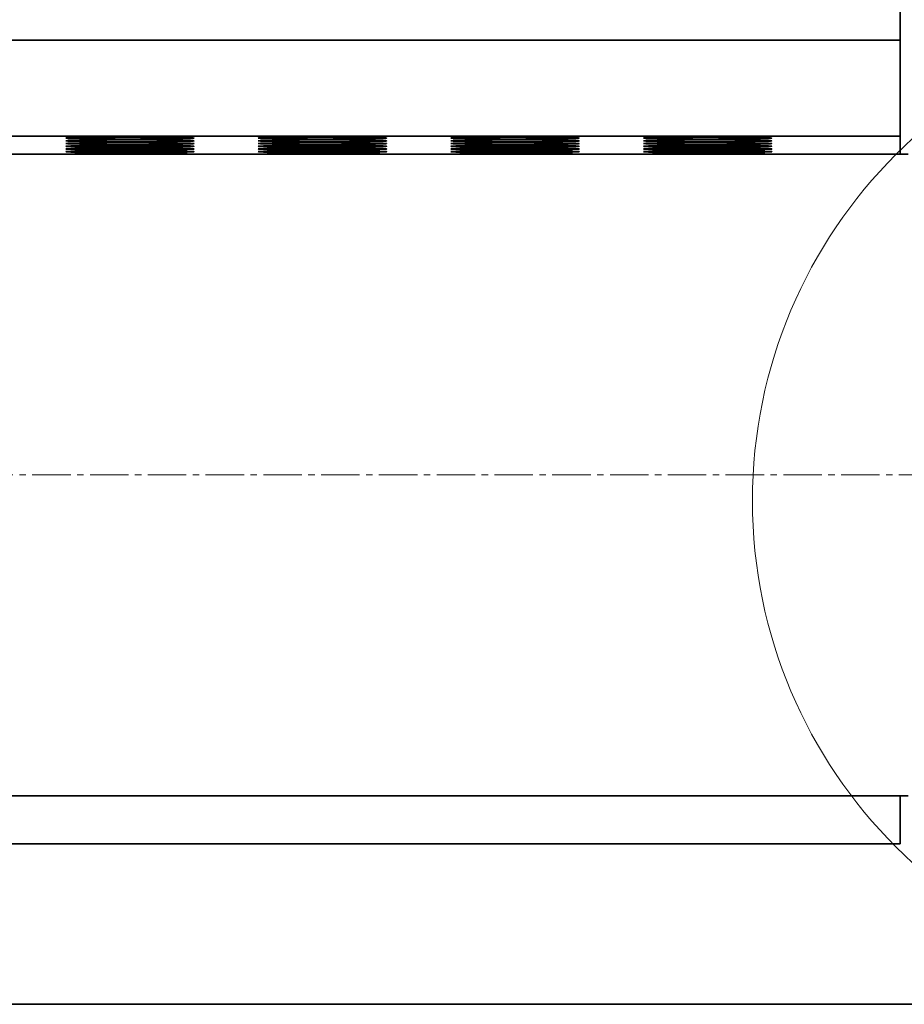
# Model space of a CAD drawing. Header units: millimetres. Extents: x 2945 to 26725, y -1082 to 16127.
# Tile 146 of 151: x 23014 to 23290, y 12168 to 12474. Entities that reach past the tile are written whole.
import ezdxf

# ---------------------------------------------------------------- set-up
doc = ezdxf.new("R2010")
doc.units = ezdxf.units.MM
doc.linetypes.add('点画线', pattern=[18, 12, -2, 2, -2])
for name, color, linetype, lineweight in [('中心线层', 1, '点画线', 18), ('几何体', 7, 'Continuous', 35), ('细实线层', 7, 'Continuous', 18)]:
    doc.layers.add(name, color=color, linetype=linetype, lineweight=lineweight)

# ---------------------------------------------------------------- blocks, each defined once
blk = doc.blocks.new('*X72')
at = {"layer": '细实线层', "color": 0, "linetype": 'ByBlock', "lineweight": -2}
blk.add_circle((0, 0), 7.631, dxfattribs=at)

msp = doc.modelspace()

# ---------------------------------------------------------------- linework, layer by layer
at = {"layer": '中心线层'}
msp.add_line((23551.999, 12332.598), (20660.189, 12332.598), dxfattribs=at)
at = {"layer": '几何体'}
for p, q in [((23288.428, 12468.148), (23288.428, 12997.598)), ((23288.428, 12468.148), (20888.428, 12468.148)), ((23288.428, 12468.148), (23288.428, 12438.151)), ((23288.428, 12438.151), (20888.428, 12438.151)), ((23288.428, 12438.151), (23288.428, 12432.598)), ((23290.928, 12432.598), (20890.928, 12432.598)), ((20890.928, 12232.598), (23290.928, 12232.598)), ((23288.428, 12232.598), (23288.428, 12217.598)), ((20888.428, 12217.598), (23288.428, 12217.598)), ((23380.928, 12167.598), (20790.928, 12167.598))]:
    msp.add_line(p, q, dxfattribs=at)
for points in [[(23028.428, 12437.588), (23028.606, 12437.625), (23029.139, 12437.662), (23030.015, 12437.697), (23031.22, 12437.731), (23032.732, 12437.762), (23034.524, 12437.79), (23036.564, 12437.814), (23038.816, 12437.835), (23041.24, 12437.85), (23043.791, 12437.862), (23046.426, 12437.868), (23049.096, 12437.869), (23051.754, 12437.865), (23054.353, 12437.857), (23056.847, 12437.843), (23059.19, 12437.825), (23061.34, 12437.803), (23063.261, 12437.776), (23064.917, 12437.747), (23066.278, 12437.715), (23067.321, 12437.68), (23068.027, 12437.644), (23068.383, 12437.606), (23068.383, 12437.569), (23068.027, 12437.531), (23067.321, 12437.495), (23066.278, 12437.46), (23064.917, 12437.428), (23063.261, 12437.399), (23061.34, 12437.372), (23059.19, 12437.35), (23056.847, 12437.332), (23054.353, 12437.318), (23051.754, 12437.31), (23049.096, 12437.306), (23046.426, 12437.307), (23043.791, 12437.314), (23041.24, 12437.325), (23038.816, 12437.341), (23036.564, 12437.361), (23034.524, 12437.385), (23032.732, 12437.413), (23031.22, 12437.444), (23030.015, 12437.478), (23029.139, 12437.513), (23028.606, 12437.55), (23028.428, 12437.588)], [(23028.428, 12436.743), (23028.606, 12436.78), (23029.139, 12436.817), (23030.015, 12436.852), (23031.22, 12436.886), (23032.732, 12436.917), (23034.524, 12436.945), (23036.564, 12436.969), (23038.816, 12436.99), (23041.24, 12437.005), (23043.791, 12437.017), (23046.426, 12437.023), (23049.096, 12437.024), (23051.754, 12437.02), (23054.353, 12437.012), (23056.847, 12436.998), (23059.19, 12436.98), (23061.34, 12436.958), (23063.261, 12436.931), (23064.917, 12436.902), (23066.278, 12436.87), (23067.321, 12436.835), (23068.027, 12436.799), (23068.383, 12436.761), (23068.383, 12436.724), (23068.027, 12436.686), (23067.321, 12436.65), (23066.278, 12436.615), (23064.917, 12436.583), (23063.261, 12436.554), (23061.34, 12436.527), (23059.19, 12436.505), (23056.847, 12436.487), (23054.353, 12436.473), (23051.754, 12436.465), (23049.096, 12436.461), (23046.426, 12436.462), (23043.791, 12436.469), (23041.24, 12436.48), (23038.816, 12436.496), (23036.564, 12436.516), (23034.524, 12436.54), (23032.732, 12436.568), (23031.22, 12436.599), (23030.015, 12436.633), (23029.139, 12436.668), (23028.606, 12436.705), (23028.428, 12436.743)], [(23028.428, 12435.898), (23028.606, 12435.935), (23029.139, 12435.972), (23030.015, 12436.007), (23031.22, 12436.041), (23032.732, 12436.072), (23034.524, 12436.1), (23036.564, 12436.124), (23038.816, 12436.145), (23041.24, 12436.16), (23043.791, 12436.172), (23046.426, 12436.178), (23049.096, 12436.179), (23051.754, 12436.175), (23054.353, 12436.167), (23056.847, 12436.153), (23059.19, 12436.135), (23061.34, 12436.113), (23063.261, 12436.086), (23064.917, 12436.057), (23066.278, 12436.025), (23067.321, 12435.99), (23068.027, 12435.954), (23068.383, 12435.916), (23068.383, 12435.879), (23068.027, 12435.841), (23067.321, 12435.805), (23066.278, 12435.77), (23064.917, 12435.738), (23063.261, 12435.709), (23061.34, 12435.682), (23059.19, 12435.66), (23056.847, 12435.642), (23054.353, 12435.628), (23051.754, 12435.62), (23049.096, 12435.616), (23046.426, 12435.617), (23043.791, 12435.624), (23041.24, 12435.635), (23038.816, 12435.651), (23036.564, 12435.671), (23034.524, 12435.695), (23032.732, 12435.723), (23031.22, 12435.754), (23030.015, 12435.788), (23029.139, 12435.823), (23028.606, 12435.86), (23028.428, 12435.898)], [(23088.428, 12437.588), (23088.606, 12437.625), (23089.139, 12437.662), (23090.015, 12437.697), (23091.22, 12437.731), (23092.732, 12437.762), (23094.524, 12437.79), (23096.564, 12437.814), (23098.816, 12437.835), (23101.24, 12437.85), (23103.791, 12437.862), (23106.426, 12437.868), (23109.096, 12437.869), (23111.754, 12437.865), (23114.353, 12437.857), (23116.847, 12437.843), (23119.19, 12437.825), (23121.34, 12437.803), (23123.261, 12437.776), (23124.917, 12437.747), (23126.278, 12437.715), (23127.321, 12437.68), (23128.027, 12437.644), (23128.383, 12437.606), (23128.383, 12437.569), (23128.027, 12437.531), (23127.321, 12437.495), (23126.278, 12437.46), (23124.917, 12437.428), (23123.261, 12437.399), (23121.34, 12437.372), (23119.19, 12437.35), (23116.847, 12437.332), (23114.353, 12437.318), (23111.754, 12437.31), (23109.096, 12437.306), (23106.426, 12437.307), (23103.791, 12437.314), (23101.24, 12437.325), (23098.816, 12437.341), (23096.564, 12437.361), (23094.524, 12437.385), (23092.732, 12437.413), (23091.22, 12437.444), (23090.015, 12437.478), (23089.139, 12437.513), (23088.606, 12437.55), (23088.428, 12437.588)], [(23088.428, 12436.743), (23088.606, 12436.78), (23089.139, 12436.817), (23090.015, 12436.852), (23091.22, 12436.886), (23092.732, 12436.917), (23094.524, 12436.945), (23096.564, 12436.969), (23098.816, 12436.99), (23101.24, 12437.005), (23103.791, 12437.017), (23106.426, 12437.023), (23109.096, 12437.024), (23111.754, 12437.02), (23114.353, 12437.012), (23116.847, 12436.998), (23119.19, 12436.98), (23121.34, 12436.958), (23123.261, 12436.931), (23124.917, 12436.902), (23126.278, 12436.87), (23127.321, 12436.835), (23128.027, 12436.799), (23128.383, 12436.761), (23128.383, 12436.724), (23128.027, 12436.686), (23127.321, 12436.65), (23126.278, 12436.615), (23124.917, 12436.583), (23123.261, 12436.554), (23121.34, 12436.527), (23119.19, 12436.505), (23116.847, 12436.487), (23114.353, 12436.473), (23111.754, 12436.465), (23109.096, 12436.461), (23106.426, 12436.462), (23103.791, 12436.469), (23101.24, 12436.48), (23098.816, 12436.496), (23096.564, 12436.516), (23094.524, 12436.54), (23092.732, 12436.568), (23091.22, 12436.599), (23090.015, 12436.633), (23089.139, 12436.668), (23088.606, 12436.705), (23088.428, 12436.743)], [(23088.428, 12435.898), (23088.606, 12435.935), (23089.139, 12435.972), (23090.015, 12436.007), (23091.22, 12436.041), (23092.732, 12436.072), (23094.524, 12436.1), (23096.564, 12436.124), (23098.816, 12436.145), (23101.24, 12436.16), (23103.791, 12436.172), (23106.426, 12436.178), (23109.096, 12436.179), (23111.754, 12436.175), (23114.353, 12436.167), (23116.847, 12436.153), (23119.19, 12436.135), (23121.34, 12436.113), (23123.261, 12436.086), (23124.917, 12436.057), (23126.278, 12436.025), (23127.321, 12435.99), (23128.027, 12435.954), (23128.383, 12435.916), (23128.383, 12435.879), (23128.027, 12435.841), (23127.321, 12435.805), (23126.278, 12435.77), (23124.917, 12435.738), (23123.261, 12435.709), (23121.34, 12435.682), (23119.19, 12435.66), (23116.847, 12435.642), (23114.353, 12435.628), (23111.754, 12435.62), (23109.096, 12435.616), (23106.426, 12435.617), (23103.791, 12435.624), (23101.24, 12435.635), (23098.816, 12435.651), (23096.564, 12435.671), (23094.524, 12435.695), (23092.732, 12435.723), (23091.22, 12435.754), (23090.015, 12435.788), (23089.139, 12435.823), (23088.606, 12435.86), (23088.428, 12435.898)], [(23148.428, 12437.588), (23148.606, 12437.625), (23149.139, 12437.662), (23150.015, 12437.697), (23151.22, 12437.731), (23152.732, 12437.762), (23154.524, 12437.79), (23156.564, 12437.814), (23158.816, 12437.835), (23161.24, 12437.85), (23163.791, 12437.862), (23166.426, 12437.868), (23169.096, 12437.869), (23171.754, 12437.865), (23174.353, 12437.857), (23176.847, 12437.843), (23179.19, 12437.825), (23181.34, 12437.803), (23183.261, 12437.776), (23184.917, 12437.747), (23186.278, 12437.715), (23187.321, 12437.68), (23188.027, 12437.644), (23188.383, 12437.606), (23188.383, 12437.569), (23188.027, 12437.531), (23187.321, 12437.495), (23186.278, 12437.46), (23184.917, 12437.428), (23183.261, 12437.399), (23181.34, 12437.372), (23179.19, 12437.35), (23176.847, 12437.332), (23174.353, 12437.318), (23171.754, 12437.31), (23169.096, 12437.306), (23166.426, 12437.307), (23163.791, 12437.314), (23161.24, 12437.325), (23158.816, 12437.341), (23156.564, 12437.361), (23154.524, 12437.385), (23152.732, 12437.413), (23151.22, 12437.444), (23150.015, 12437.478), (23149.139, 12437.513), (23148.606, 12437.55), (23148.428, 12437.588)], [(23148.428, 12436.743), (23148.606, 12436.78), (23149.139, 12436.817), (23150.015, 12436.852), (23151.22, 12436.886), (23152.732, 12436.917), (23154.524, 12436.945), (23156.564, 12436.969), (23158.816, 12436.99), (23161.24, 12437.005), (23163.791, 12437.017), (23166.426, 12437.023), (23169.096, 12437.024), (23171.754, 12437.02), (23174.353, 12437.012), (23176.847, 12436.998), (23179.19, 12436.98), (23181.34, 12436.958), (23183.261, 12436.931), (23184.917, 12436.902), (23186.278, 12436.87), (23187.321, 12436.835), (23188.027, 12436.799), (23188.383, 12436.761), (23188.383, 12436.724), (23188.027, 12436.686), (23187.321, 12436.65), (23186.278, 12436.615), (23184.917, 12436.583), (23183.261, 12436.554), (23181.34, 12436.527), (23179.19, 12436.505), (23176.847, 12436.487), (23174.353, 12436.473), (23171.754, 12436.465), (23169.096, 12436.461), (23166.426, 12436.462), (23163.791, 12436.469), (23161.24, 12436.48), (23158.816, 12436.496), (23156.564, 12436.516), (23154.524, 12436.54), (23152.732, 12436.568), (23151.22, 12436.599), (23150.015, 12436.633), (23149.139, 12436.668), (23148.606, 12436.705), (23148.428, 12436.743)], [(23148.428, 12435.898), (23148.606, 12435.935), (23149.139, 12435.972), (23150.015, 12436.007), (23151.22, 12436.041), (23152.732, 12436.072), (23154.524, 12436.1), (23156.564, 12436.124), (23158.816, 12436.145), (23161.24, 12436.16), (23163.791, 12436.172), (23166.426, 12436.178), (23169.096, 12436.179), (23171.754, 12436.175), (23174.353, 12436.167), (23176.847, 12436.153), (23179.19, 12436.135), (23181.34, 12436.113), (23183.261, 12436.086), (23184.917, 12436.057), (23186.278, 12436.025), (23187.321, 12435.99), (23188.027, 12435.954), (23188.383, 12435.916), (23188.383, 12435.879), (23188.027, 12435.841), (23187.321, 12435.805), (23186.278, 12435.77), (23184.917, 12435.738), (23183.261, 12435.709), (23181.34, 12435.682), (23179.19, 12435.66), (23176.847, 12435.642), (23174.353, 12435.628), (23171.754, 12435.62), (23169.096, 12435.616), (23166.426, 12435.617), (23163.791, 12435.624), (23161.24, 12435.635), (23158.816, 12435.651), (23156.564, 12435.671), (23154.524, 12435.695), (23152.732, 12435.723), (23151.22, 12435.754), (23150.015, 12435.788), (23149.139, 12435.823), (23148.606, 12435.86), (23148.428, 12435.898)], [(23208.428, 12437.588), (23208.606, 12437.625), (23209.139, 12437.662), (23210.015, 12437.697), (23211.22, 12437.731), (23212.732, 12437.762), (23214.524, 12437.79), (23216.564, 12437.814), (23218.816, 12437.835), (23221.24, 12437.85), (23223.791, 12437.862), (23226.426, 12437.868), (23229.096, 12437.869), (23231.754, 12437.865), (23234.353, 12437.857), (23236.847, 12437.843), (23239.19, 12437.825), (23241.34, 12437.803), (23243.261, 12437.776), (23244.917, 12437.747), (23246.278, 12437.715), (23247.321, 12437.68), (23248.027, 12437.644), (23248.383, 12437.606), (23248.383, 12437.569), (23248.027, 12437.531), (23247.321, 12437.495), (23246.278, 12437.46), (23244.917, 12437.428), (23243.261, 12437.399), (23241.34, 12437.372), (23239.19, 12437.35), (23236.847, 12437.332), (23234.353, 12437.318), (23231.754, 12437.31), (23229.096, 12437.306), (23226.426, 12437.307), (23223.791, 12437.314), (23221.24, 12437.325), (23218.816, 12437.341), (23216.564, 12437.361), (23214.524, 12437.385), (23212.732, 12437.413), (23211.22, 12437.444), (23210.015, 12437.478), (23209.139, 12437.513), (23208.606, 12437.55), (23208.428, 12437.588)], [(23208.428, 12436.743), (23208.606, 12436.78), (23209.139, 12436.817), (23210.015, 12436.852), (23211.22, 12436.886), (23212.732, 12436.917), (23214.524, 12436.945), (23216.564, 12436.969), (23218.816, 12436.99), (23221.24, 12437.005), (23223.791, 12437.017), (23226.426, 12437.023), (23229.096, 12437.024), (23231.754, 12437.02), (23234.353, 12437.012), (23236.847, 12436.998), (23239.19, 12436.98), (23241.34, 12436.958), (23243.261, 12436.931), (23244.917, 12436.902), (23246.278, 12436.87), (23247.321, 12436.835), (23248.027, 12436.799), (23248.383, 12436.761), (23248.383, 12436.724), (23248.027, 12436.686), (23247.321, 12436.65), (23246.278, 12436.615), (23244.917, 12436.583), (23243.261, 12436.554), (23241.34, 12436.527), (23239.19, 12436.505), (23236.847, 12436.487), (23234.353, 12436.473), (23231.754, 12436.465), (23229.096, 12436.461), (23226.426, 12436.462), (23223.791, 12436.469), (23221.24, 12436.48), (23218.816, 12436.496), (23216.564, 12436.516), (23214.524, 12436.54), (23212.732, 12436.568), (23211.22, 12436.599), (23210.015, 12436.633), (23209.139, 12436.668), (23208.606, 12436.705), (23208.428, 12436.743)], [(23208.428, 12435.898), (23208.606, 12435.935), (23209.139, 12435.972), (23210.015, 12436.007), (23211.22, 12436.041), (23212.732, 12436.072), (23214.524, 12436.1), (23216.564, 12436.124), (23218.816, 12436.145), (23221.24, 12436.16), (23223.791, 12436.172), (23226.426, 12436.178), (23229.096, 12436.179), (23231.754, 12436.175), (23234.353, 12436.167), (23236.847, 12436.153), (23239.19, 12436.135), (23241.34, 12436.113), (23243.261, 12436.086), (23244.917, 12436.057), (23246.278, 12436.025), (23247.321, 12435.99), (23248.027, 12435.954), (23248.383, 12435.916), (23248.383, 12435.879), (23248.027, 12435.841), (23247.321, 12435.805), (23246.278, 12435.77), (23244.917, 12435.738), (23243.261, 12435.709), (23241.34, 12435.682), (23239.19, 12435.66), (23236.847, 12435.642), (23234.353, 12435.628), (23231.754, 12435.62), (23229.096, 12435.616), (23226.426, 12435.617), (23223.791, 12435.624), (23221.24, 12435.635), (23218.816, 12435.651), (23216.564, 12435.671), (23214.524, 12435.695), (23212.732, 12435.723), (23211.22, 12435.754), (23210.015, 12435.788), (23209.139, 12435.823), (23208.606, 12435.86), (23208.428, 12435.898)], [(23028.428, 12435.053), (23028.606, 12435.09), (23029.139, 12435.127), (23030.015, 12435.162), (23031.22, 12435.196), (23032.732, 12435.227), (23034.524, 12435.255), (23036.564, 12435.279), (23038.816, 12435.3), (23041.24, 12435.315), (23043.791, 12435.327), (23046.426, 12435.333), (23049.096, 12435.334), (23051.754, 12435.33), (23054.353, 12435.322), (23056.847, 12435.308), (23059.19, 12435.29), (23061.34, 12435.268), (23063.261, 12435.241), (23064.917, 12435.212), (23066.278, 12435.18), (23067.321, 12435.145), (23068.027, 12435.109), (23068.383, 12435.071), (23068.383, 12435.034), (23068.027, 12434.996), (23067.321, 12434.96), (23066.278, 12434.925), (23064.917, 12434.893), (23063.261, 12434.864), (23061.34, 12434.837), (23059.19, 12434.815), (23056.847, 12434.797), (23054.353, 12434.784), (23051.754, 12434.775), (23049.096, 12434.771), (23046.426, 12434.772), (23043.791, 12434.779), (23041.24, 12434.79), (23038.816, 12434.806), (23036.564, 12434.826), (23034.524, 12434.85), (23032.732, 12434.878), (23031.22, 12434.909), (23030.015, 12434.943), (23029.139, 12434.978), (23028.606, 12435.015), (23028.428, 12435.053)], [(23028.428, 12434.208), (23028.606, 12434.245), (23029.139, 12434.282), (23030.015, 12434.317), (23031.22, 12434.351), (23032.732, 12434.382), (23034.524, 12434.41), (23036.564, 12434.434), (23038.816, 12434.455), (23041.24, 12434.47), (23043.791, 12434.482), (23046.426, 12434.488), (23049.096, 12434.489), (23051.754, 12434.485), (23054.353, 12434.477), (23056.847, 12434.463), (23059.19, 12434.445), (23061.34, 12434.423), (23063.261, 12434.396), (23064.917, 12434.367), (23066.278, 12434.335), (23067.321, 12434.3), (23068.027, 12434.264), (23068.383, 12434.226), (23068.383, 12434.189), (23068.027, 12434.151), (23067.321, 12434.115), (23066.278, 12434.08), (23064.917, 12434.048), (23063.261, 12434.019), (23061.34, 12433.992), (23059.19, 12433.97), (23056.847, 12433.952), (23054.353, 12433.939), (23051.754, 12433.93), (23049.096, 12433.926), (23046.426, 12433.927), (23043.791, 12433.934), (23041.24, 12433.945), (23038.816, 12433.961), (23036.564, 12433.981), (23034.524, 12434.005), (23032.732, 12434.033), (23031.22, 12434.064), (23030.015, 12434.098), (23029.139, 12434.133), (23028.606, 12434.17), (23028.428, 12434.208)], [(23028.428, 12433.363), (23028.606, 12433.4), (23029.139, 12433.437), (23030.015, 12433.472), (23031.22, 12433.506), (23032.732, 12433.537), (23034.524, 12433.565), (23036.564, 12433.589), (23038.816, 12433.61), (23041.24, 12433.625), (23043.791, 12433.637), (23046.426, 12433.643), (23049.096, 12433.644), (23051.754, 12433.64), (23054.353, 12433.632), (23056.847, 12433.618), (23059.19, 12433.6), (23061.34, 12433.578), (23063.261, 12433.551), (23064.917, 12433.522), (23066.278, 12433.49), (23067.321, 12433.455), (23068.027, 12433.419), (23068.383, 12433.381), (23068.383, 12433.344), (23068.027, 12433.306), (23067.321, 12433.27), (23066.278, 12433.235), (23064.917, 12433.203), (23063.261, 12433.174), (23061.34, 12433.147), (23059.19, 12433.125), (23056.847, 12433.107), (23054.353, 12433.094), (23051.754, 12433.085), (23049.096, 12433.081), (23046.426, 12433.082), (23043.791, 12433.089), (23041.24, 12433.1), (23038.816, 12433.116), (23036.564, 12433.136), (23034.524, 12433.16), (23032.732, 12433.188), (23031.22, 12433.219), (23030.015, 12433.253), (23029.139, 12433.288), (23028.606, 12433.325), (23028.428, 12433.363)], [(23029.26, 12432.598), (23030.015, 12432.627), (23031.22, 12432.661), (23032.732, 12432.692), (23034.524, 12432.72), (23036.564, 12432.744), (23038.816, 12432.765), (23041.24, 12432.78), (23043.791, 12432.792), (23046.426, 12432.798), (23049.096, 12432.799), (23051.754, 12432.795), (23054.353, 12432.787), (23056.847, 12432.773), (23059.19, 12432.755), (23061.34, 12432.733), (23063.261, 12432.706), (23064.917, 12432.677), (23066.278, 12432.645), (23067.321, 12432.61), (23067.596, 12432.598)], [(23088.428, 12435.053), (23088.606, 12435.09), (23089.139, 12435.127), (23090.015, 12435.162), (23091.22, 12435.196), (23092.732, 12435.227), (23094.524, 12435.255), (23096.564, 12435.279), (23098.816, 12435.3), (23101.24, 12435.315), (23103.791, 12435.327), (23106.426, 12435.333), (23109.096, 12435.334), (23111.754, 12435.33), (23114.353, 12435.322), (23116.847, 12435.308), (23119.19, 12435.29), (23121.34, 12435.268), (23123.261, 12435.241), (23124.917, 12435.212), (23126.278, 12435.18), (23127.321, 12435.145), (23128.027, 12435.109), (23128.383, 12435.071), (23128.383, 12435.034), (23128.027, 12434.996), (23127.321, 12434.96), (23126.278, 12434.925), (23124.917, 12434.893), (23123.261, 12434.864), (23121.34, 12434.837), (23119.19, 12434.815), (23116.847, 12434.797), (23114.353, 12434.784), (23111.754, 12434.775), (23109.096, 12434.771), (23106.426, 12434.772), (23103.791, 12434.779), (23101.24, 12434.79), (23098.816, 12434.806), (23096.564, 12434.826), (23094.524, 12434.85), (23092.732, 12434.878), (23091.22, 12434.909), (23090.015, 12434.943), (23089.139, 12434.978), (23088.606, 12435.015), (23088.428, 12435.053)], [(23088.428, 12434.208), (23088.606, 12434.245), (23089.139, 12434.282), (23090.015, 12434.317), (23091.22, 12434.351), (23092.732, 12434.382), (23094.524, 12434.41), (23096.564, 12434.434), (23098.816, 12434.455), (23101.24, 12434.47), (23103.791, 12434.482), (23106.426, 12434.488), (23109.096, 12434.489), (23111.754, 12434.485), (23114.353, 12434.477), (23116.847, 12434.463), (23119.19, 12434.445), (23121.34, 12434.423), (23123.261, 12434.396), (23124.917, 12434.367), (23126.278, 12434.335), (23127.321, 12434.3), (23128.027, 12434.264), (23128.383, 12434.226), (23128.383, 12434.189), (23128.027, 12434.151), (23127.321, 12434.115), (23126.278, 12434.08), (23124.917, 12434.048), (23123.261, 12434.019), (23121.34, 12433.992), (23119.19, 12433.97), (23116.847, 12433.952), (23114.353, 12433.939), (23111.754, 12433.93), (23109.096, 12433.926), (23106.426, 12433.927), (23103.791, 12433.934), (23101.24, 12433.945), (23098.816, 12433.961), (23096.564, 12433.981), (23094.524, 12434.005), (23092.732, 12434.033), (23091.22, 12434.064), (23090.015, 12434.098), (23089.139, 12434.133), (23088.606, 12434.17), (23088.428, 12434.208)], [(23088.428, 12433.363), (23088.606, 12433.4), (23089.139, 12433.437), (23090.015, 12433.472), (23091.22, 12433.506), (23092.732, 12433.537), (23094.524, 12433.565), (23096.564, 12433.589), (23098.816, 12433.61), (23101.24, 12433.625), (23103.791, 12433.637), (23106.426, 12433.643), (23109.096, 12433.644), (23111.754, 12433.64), (23114.353, 12433.632), (23116.847, 12433.618), (23119.19, 12433.6), (23121.34, 12433.578), (23123.261, 12433.551), (23124.917, 12433.522), (23126.278, 12433.49), (23127.321, 12433.455), (23128.027, 12433.419), (23128.383, 12433.381), (23128.383, 12433.344), (23128.027, 12433.306), (23127.321, 12433.27), (23126.278, 12433.235), (23124.917, 12433.203), (23123.261, 12433.174), (23121.34, 12433.147), (23119.19, 12433.125), (23116.847, 12433.107), (23114.353, 12433.094), (23111.754, 12433.085), (23109.096, 12433.081), (23106.426, 12433.082), (23103.791, 12433.089), (23101.24, 12433.1), (23098.816, 12433.116), (23096.564, 12433.136), (23094.524, 12433.16), (23092.732, 12433.188), (23091.22, 12433.219), (23090.015, 12433.253), (23089.139, 12433.288), (23088.606, 12433.325), (23088.428, 12433.363)], [(23089.26, 12432.598), (23090.015, 12432.627), (23091.22, 12432.661), (23092.732, 12432.692), (23094.524, 12432.72), (23096.564, 12432.744), (23098.816, 12432.765), (23101.24, 12432.78), (23103.791, 12432.792), (23106.426, 12432.798), (23109.096, 12432.799), (23111.754, 12432.795), (23114.353, 12432.787), (23116.847, 12432.773), (23119.19, 12432.755), (23121.34, 12432.733), (23123.261, 12432.706), (23124.917, 12432.677), (23126.278, 12432.645), (23127.321, 12432.61), (23127.596, 12432.598)], [(23148.428, 12435.053), (23148.606, 12435.09), (23149.139, 12435.127), (23150.015, 12435.162), (23151.22, 12435.196), (23152.732, 12435.227), (23154.524, 12435.255), (23156.564, 12435.279), (23158.816, 12435.3), (23161.24, 12435.315), (23163.791, 12435.327), (23166.426, 12435.333), (23169.096, 12435.334), (23171.754, 12435.33), (23174.353, 12435.322), (23176.847, 12435.308), (23179.19, 12435.29), (23181.34, 12435.268), (23183.261, 12435.241), (23184.917, 12435.212), (23186.278, 12435.18), (23187.321, 12435.145), (23188.027, 12435.109), (23188.383, 12435.071), (23188.383, 12435.034), (23188.027, 12434.996), (23187.321, 12434.96), (23186.278, 12434.925), (23184.917, 12434.893), (23183.261, 12434.864), (23181.34, 12434.837), (23179.19, 12434.815), (23176.847, 12434.797), (23174.353, 12434.784), (23171.754, 12434.775), (23169.096, 12434.771), (23166.426, 12434.772), (23163.791, 12434.779), (23161.24, 12434.79), (23158.816, 12434.806), (23156.564, 12434.826), (23154.524, 12434.85), (23152.732, 12434.878), (23151.22, 12434.909), (23150.015, 12434.943), (23149.139, 12434.978), (23148.606, 12435.015), (23148.428, 12435.053)], [(23148.428, 12434.208), (23148.606, 12434.245), (23149.139, 12434.282), (23150.015, 12434.317), (23151.22, 12434.351), (23152.732, 12434.382), (23154.524, 12434.41), (23156.564, 12434.434), (23158.816, 12434.455), (23161.24, 12434.47), (23163.791, 12434.482), (23166.426, 12434.488), (23169.096, 12434.489), (23171.754, 12434.485), (23174.353, 12434.477), (23176.847, 12434.463), (23179.19, 12434.445), (23181.34, 12434.423), (23183.261, 12434.396), (23184.917, 12434.367), (23186.278, 12434.335), (23187.321, 12434.3), (23188.027, 12434.264), (23188.383, 12434.226), (23188.383, 12434.189), (23188.027, 12434.151), (23187.321, 12434.115), (23186.278, 12434.08), (23184.917, 12434.048), (23183.261, 12434.019), (23181.34, 12433.992), (23179.19, 12433.97), (23176.847, 12433.952), (23174.353, 12433.939), (23171.754, 12433.93), (23169.096, 12433.926), (23166.426, 12433.927), (23163.791, 12433.934), (23161.24, 12433.945), (23158.816, 12433.961), (23156.564, 12433.981), (23154.524, 12434.005), (23152.732, 12434.033), (23151.22, 12434.064), (23150.015, 12434.098), (23149.139, 12434.133), (23148.606, 12434.17), (23148.428, 12434.208)], [(23148.428, 12433.363), (23148.606, 12433.4), (23149.139, 12433.437), (23150.015, 12433.472), (23151.22, 12433.506), (23152.732, 12433.537), (23154.524, 12433.565), (23156.564, 12433.589), (23158.816, 12433.61), (23161.24, 12433.625), (23163.791, 12433.637), (23166.426, 12433.643), (23169.096, 12433.644), (23171.754, 12433.64), (23174.353, 12433.632), (23176.847, 12433.618), (23179.19, 12433.6), (23181.34, 12433.578), (23183.261, 12433.551), (23184.917, 12433.522), (23186.278, 12433.49), (23187.321, 12433.455), (23188.027, 12433.419), (23188.383, 12433.381), (23188.383, 12433.344), (23188.027, 12433.306), (23187.321, 12433.27), (23186.278, 12433.235), (23184.917, 12433.203), (23183.261, 12433.174), (23181.34, 12433.147), (23179.19, 12433.125), (23176.847, 12433.107), (23174.353, 12433.094), (23171.754, 12433.085), (23169.096, 12433.081), (23166.426, 12433.082), (23163.791, 12433.089), (23161.24, 12433.1), (23158.816, 12433.116), (23156.564, 12433.136), (23154.524, 12433.16), (23152.732, 12433.188), (23151.22, 12433.219), (23150.015, 12433.253), (23149.139, 12433.288), (23148.606, 12433.325), (23148.428, 12433.363)], [(23149.26, 12432.598), (23150.015, 12432.627), (23151.22, 12432.661), (23152.732, 12432.692), (23154.524, 12432.72), (23156.564, 12432.744), (23158.816, 12432.765), (23161.24, 12432.78), (23163.791, 12432.792), (23166.426, 12432.798), (23169.096, 12432.799), (23171.754, 12432.795), (23174.353, 12432.787), (23176.847, 12432.773), (23179.19, 12432.755), (23181.34, 12432.733), (23183.261, 12432.706), (23184.917, 12432.677), (23186.278, 12432.645), (23187.321, 12432.61), (23187.596, 12432.598)], [(23208.428, 12435.053), (23208.606, 12435.09), (23209.139, 12435.127), (23210.015, 12435.162), (23211.22, 12435.196), (23212.732, 12435.227), (23214.524, 12435.255), (23216.564, 12435.279), (23218.816, 12435.3), (23221.24, 12435.315), (23223.791, 12435.327), (23226.426, 12435.333), (23229.096, 12435.334), (23231.754, 12435.33), (23234.353, 12435.322), (23236.847, 12435.308), (23239.19, 12435.29), (23241.34, 12435.268), (23243.261, 12435.241), (23244.917, 12435.212), (23246.278, 12435.18), (23247.321, 12435.145), (23248.027, 12435.109), (23248.383, 12435.071), (23248.383, 12435.034), (23248.027, 12434.996), (23247.321, 12434.96), (23246.278, 12434.925), (23244.917, 12434.893), (23243.261, 12434.864), (23241.34, 12434.837), (23239.19, 12434.815), (23236.847, 12434.797), (23234.353, 12434.784), (23231.754, 12434.775), (23229.096, 12434.771), (23226.426, 12434.772), (23223.791, 12434.779), (23221.24, 12434.79), (23218.816, 12434.806), (23216.564, 12434.826), (23214.524, 12434.85), (23212.732, 12434.878), (23211.22, 12434.909), (23210.015, 12434.943), (23209.139, 12434.978), (23208.606, 12435.015), (23208.428, 12435.053)], [(23208.428, 12434.208), (23208.606, 12434.245), (23209.139, 12434.282), (23210.015, 12434.317), (23211.22, 12434.351), (23212.732, 12434.382), (23214.524, 12434.41), (23216.564, 12434.434), (23218.816, 12434.455), (23221.24, 12434.47), (23223.791, 12434.482), (23226.426, 12434.488), (23229.096, 12434.489), (23231.754, 12434.485), (23234.353, 12434.477), (23236.847, 12434.463), (23239.19, 12434.445), (23241.34, 12434.423), (23243.261, 12434.396), (23244.917, 12434.367), (23246.278, 12434.335), (23247.321, 12434.3), (23248.027, 12434.264), (23248.383, 12434.226), (23248.383, 12434.189), (23248.027, 12434.151), (23247.321, 12434.115), (23246.278, 12434.08), (23244.917, 12434.048), (23243.261, 12434.019), (23241.34, 12433.992), (23239.19, 12433.97), (23236.847, 12433.952), (23234.353, 12433.939), (23231.754, 12433.93), (23229.096, 12433.926), (23226.426, 12433.927), (23223.791, 12433.934), (23221.24, 12433.945), (23218.816, 12433.961), (23216.564, 12433.981), (23214.524, 12434.005), (23212.732, 12434.033), (23211.22, 12434.064), (23210.015, 12434.098), (23209.139, 12434.133), (23208.606, 12434.17), (23208.428, 12434.208)], [(23208.428, 12433.363), (23208.606, 12433.4), (23209.139, 12433.437), (23210.015, 12433.472), (23211.22, 12433.506), (23212.732, 12433.537), (23214.524, 12433.565), (23216.564, 12433.589), (23218.816, 12433.61), (23221.24, 12433.625), (23223.791, 12433.637), (23226.426, 12433.643), (23229.096, 12433.644), (23231.754, 12433.64), (23234.353, 12433.632), (23236.847, 12433.618), (23239.19, 12433.6), (23241.34, 12433.578), (23243.261, 12433.551), (23244.917, 12433.522), (23246.278, 12433.49), (23247.321, 12433.455), (23248.027, 12433.419), (23248.383, 12433.381), (23248.383, 12433.344), (23248.027, 12433.306), (23247.321, 12433.27), (23246.278, 12433.235), (23244.917, 12433.203), (23243.261, 12433.174), (23241.34, 12433.147), (23239.19, 12433.125), (23236.847, 12433.107), (23234.353, 12433.094), (23231.754, 12433.085), (23229.096, 12433.081), (23226.426, 12433.082), (23223.791, 12433.089), (23221.24, 12433.1), (23218.816, 12433.116), (23216.564, 12433.136), (23214.524, 12433.16), (23212.732, 12433.188), (23211.22, 12433.219), (23210.015, 12433.253), (23209.139, 12433.288), (23208.606, 12433.325), (23208.428, 12433.363)], [(23209.26, 12432.598), (23210.015, 12432.627), (23211.22, 12432.661), (23212.732, 12432.692), (23214.524, 12432.72), (23216.564, 12432.744), (23218.816, 12432.765), (23221.24, 12432.78), (23223.791, 12432.792), (23226.426, 12432.798), (23229.096, 12432.799), (23231.754, 12432.795), (23234.353, 12432.787), (23236.847, 12432.773), (23239.19, 12432.755), (23241.34, 12432.733), (23243.261, 12432.706), (23244.917, 12432.677), (23246.278, 12432.645), (23247.321, 12432.61), (23247.596, 12432.598)]]:
    msp.add_lwpolyline(points, dxfattribs=at)

# ---------------------------------------------------------------- block references
at = {"layer": '细实线层', "xscale": 20, "yscale": 20, "zscale": 20}
msp.add_blockref('*X72', (23394.988, 12324.571), dxfattribs=at)

doc.saveas('drawing.dxf')
